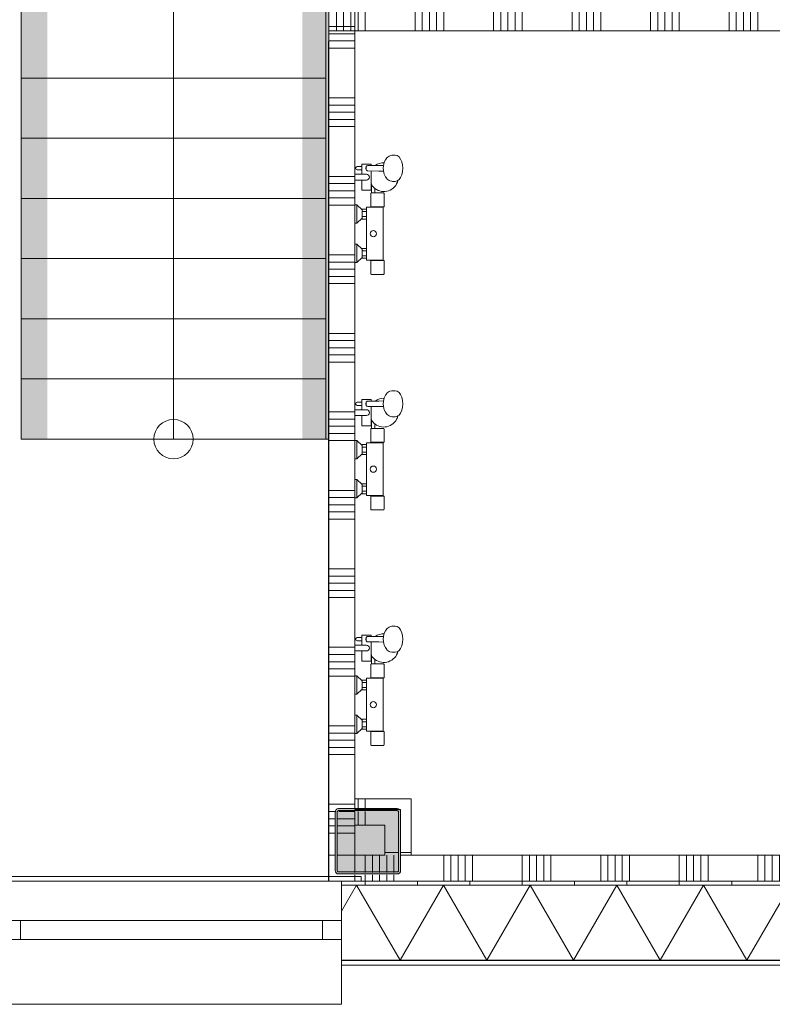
# Model space of a CAD drawing. Header units: millimetres. Extents: x -850 to 154668, y -24973 to 71030.
# Tile 18 of 212: x 44280 to 47155, y -470 to 3293. Entities that reach past the tile are written whole.
import ezdxf

# ---------------------------------------------------------------- set-up
doc = ezdxf.new("R2010")
doc.units = ezdxf.units.MM
doc.header["$MEASUREMENT"] = 0
doc.linetypes.add('B0702', pattern=[117.37, 78.119999, -39.250001])
for name, color, linetype in [('Info Wandafwerking aanduiding', 7, 'Continuous'), ('Info Wandafwerking aanduiding Doorsnede-arcering', 7, 'Continuous'), ('New_# trashcan Laagscheidingslijnen', 7, 'Continuous'), ('New_21 Buitenwanden', 7, 'Continuous'), ('New_21 Buitenwanden Doorsnede-arcering', 7, 'Continuous'), ('New_21 Buitenwanden Laagscheidingslijnen', 7, 'Continuous'), ('New_21 Buitenwanden Ramen', 7, 'Continuous'), ('New_22 NC Binnenwanden', 7, 'Continuous'), ('New_22 NC Binnenwanden Deuren', 7, 'Continuous'), ('New_22 NC Binnenwanden Doorsnede-arcering', 7, 'Continuous'), ('New_23 Vloeren', 7, 'Continuous'), ('New_24 Trappen', 7, 'Continuous'), ('New_74 Sanitair', 7, 'Continuous'), ('New_Z Ruimtefuncties Zone omranding', 7, 'Continuous'), ('S-COLS-____-OTLN.RVT S', 7, 'Continuous'), ('S-COLS-____-OTLN.RVT S 2D arcering', 7, 'Continuous')]:
    doc.layers.add(name, color=color, linetype=linetype)
doc.linetypes.add('Regenwater', pattern='A,0,[1,UO-721 _wandafwerkingen 1e verdieping_2022-06-211.Shx,S=11.404762,R=0,X=0,Y=0.005006],-1499.5,0', length=1499.5)

# ---------------------------------------------------------------- blocks, each defined once
blk = doc.blocks.new('Slab_4_2', base_point=(42240, 24215))
at = {"layer": 'New_23 Vloeren', "color": 1, "linetype": 'Continuous', "lineweight": 0, "flags": 128}
blk.add_lwpolyline([(73125, 1975.4), (61760, 1975.4), (61760, 0), (45460.8, 0), (45460.8, 6520), (44275, 6520), (44275, 22415), (42240, 22415), (42240, 24215), (45785, 24215), (45785, 24035), (45785.9, 24035), (45785.9, 22795.4), (45875.9, 22795.4), (45875.9, 22645), (45785.9, 22645), (45785.9, 21400), (49560, 21400), (49560, 23250, 0.378329), (48662.8, 24261.4), (47275.4, 24261.4), (47275.4, 26285)], format="xyb", dxfattribs=at)
blk = doc.blocks.new('*X77')
at = {"layer": 'New_22 NC Binnenwanden Doorsnede-arcering', "color": 254, "linetype": 'Continuous', "lineweight": 0, "true_color": 0xe9ebeb}
for p, q in [((45560.4, 3266.7), (45460.4, 3266.7)), ((45560.4, 3239.3), (45460.4, 3239.3)), ((45560.4, 3211.9), (45460.4, 3211.9)), ((45560.4, 3184.4), (45460.4, 3184.4)), ((45560.4, 2994.2), (45460.4, 2994.2)), ((45560.4, 2966.7), (45460.4, 2966.7)), ((45560.4, 2939.3), (45460.4, 2939.3)), ((45560.4, 2911.9), (45460.4, 2911.9)), ((45560.4, 2884.4), (45460.4, 2884.4)), ((45560.3, 2694.2), (45460.3, 2694.2)), ((45560.3, 2666.7), (45460.3, 2666.7)), ((45560.3, 2639.3), (45460.3, 2639.3)), ((45560.3, 2611.9), (45460.3, 2611.9)), ((45560.3, 2584.4), (45460.3, 2584.4)), ((45560.3, 2394.2), (45460.3, 2394.2)), ((45560.3, 2366.7), (45460.3, 2366.7)), ((45560.3, 2339.3), (45460.3, 2339.3)), ((45560.3, 2311.9), (45460.3, 2311.9)), ((45560.3, 2284.4), (45460.3, 2284.4)), ((45560.3, 2094.2), (45460.3, 2094.2)), ((45560.3, 2066.7), (45460.3, 2066.7)), ((45560.3, 2039.3), (45460.3, 2039.3)), ((45560.3, 2011.9), (45460.3, 2011.9)), ((45560.3, 1984.4), (45460.3, 1984.4)), ((45560.2, 1794.2), (45460.2, 1794.2)), ((45560.2, 1766.7), (45460.2, 1766.7)), ((45560.2, 1739.3), (45460.2, 1739.3)), ((45560.2, 1711.9), (45460.2, 1711.9)), ((45560.2, 1684.4), (45460.2, 1684.4)), ((45560.2, 1494.2), (45460.2, 1494.2)), ((45560.2, 1466.7), (45460.2, 1466.7)), ((45560.2, 1439.3), (45460.2, 1439.3)), ((45560.2, 1411.9), (45460.2, 1411.9)), ((45560.2, 1384.4), (45460.2, 1384.4)), ((45560.1, 1166.7), (45460.1, 1166.7)), ((45560.2, 1194.2), (45460.2, 1194.2)), ((45560.1, 1139.3), (45460.1, 1139.3)), ((45560.1, 1111.9), (45460.1, 1111.9)), ((45560.1, 1084.4), (45460.1, 1084.4)), ((45560.1, 894.2), (45460.1, 894.2)), ((45560.1, 866.7), (45460.1, 866.7)), ((45560.1, 839.3), (45460.1, 839.3)), ((45560.1, 811.9), (45460.1, 811.9)), ((45560.1, 784.4), (45460.1, 784.4)), ((45560.1, 594.2), (45460.1, 594.2)), ((45560.1, 566.7), (45460.1, 566.7)), ((45560.1, 539.3), (45460.1, 539.3)), ((45560.1, 511.9), (45460.1, 511.9)), ((45560.1, 484.4), (45460.1, 484.4)), ((45560, 294.2), (45460, 294.2)), ((45488.2, 266.7), (45460, 266.7)), ((45485, 239.3), (45460, 239.3)), ((45485, 211.9), (45460, 211.9)), ((45485, 184.4), (45460, 184.4))]:
    blk.add_line(p, q, dxfattribs=at)
blk = doc.blocks.new('*X78')
at = {"layer": 'New_22 NC Binnenwanden Doorsnede-arcering', "color": 254, "linetype": 'Continuous', "lineweight": 0, "true_color": 0xe9ebeb}
for p, q in [((45560, 266.7), (45500.4, 266.7)), ((45560, 239.3), (45493, 239.3)), ((45560, 211.9), (45493, 211.9)), ((45560, 184.4), (45493, 184.4))]:
    blk.add_line(p, q, dxfattribs=at)
blk = doc.blocks.new('Wall_14_2', base_point=(45460.8, 6521))
at = {"layer": 'New_22 NC Binnenwanden', "color": 8, "linetype": 'Continuous', "lineweight": 0, "true_color": 0x778488, "flags": 128}
for points in [[(45460.8, 6421), (45460, 0)], [(45560, 275), (45560.8, 6421)], [(45560, 33), (45560, 267)], [(45460, 0), (45560, 0)], [(45560, 0), (45560, 25)]]:
    blk.add_lwpolyline(points, dxfattribs=at)
at = {"layer": 'New_22 NC Binnenwanden', "color": 8, "lineweight": 0, "true_color": 0x778488}
for name in ['*X77', '*X78']:
    blk.add_blockref(name, (0, 0), dxfattribs=at)
blk = doc.blocks.new('*X80')
at = {"layer": 'New_22 NC Binnenwanden Doorsnede-arcering', "color": 254, "linetype": 'Continuous', "lineweight": 0, "true_color": 0xe9ebeb}
for p, q in [((45900, 100), (45900, 0)), ((45927.4, 100), (45927.4, 0)), ((45954.9, 100), (45954.9, 0)), ((45982.3, 100), (45982.3, 0)), ((46009.7, 100), (46009.7, 0)), ((46200, 100), (46200, 0)), ((46227.4, 100), (46227.4, 0)), ((46254.9, 100), (46254.9, 0)), ((46282.3, 100), (46282.3, 0)), ((46309.7, 100), (46309.7, 0)), ((46500, 100), (46500, 0)), ((46527.4, 100), (46527.4, 0)), ((46554.9, 100), (46554.9, 0)), ((46582.3, 100), (46582.3, 0)), ((46609.7, 100), (46609.7, 0)), ((46800, 100), (46800, 0)), ((46827.4, 100), (46827.4, 0)), ((46854.9, 100), (46854.9, 0)), ((46882.3, 100), (46882.3, 0)), ((46909.7, 100), (46909.7, 0)), ((47100, 100), (47100, 0)), ((47127.4, 100), (47127.4, 0)), ((47154.9, 100), (47154.9, 0)), ((47182.3, 100), (47182.3, 0)), ((47209.7, 100), (47209.7, 0)), ((47400, 100), (47400, 0)), ((47427.4, 100), (47427.4, 0)), ((47454.9, 100), (47454.9, 0)), ((47482.3, 100), (47482.3, 0)), ((47509.7, 100), (47509.7, 0)), ((47700, 100), (47700, 0)), ((47727.4, 100), (47727.4, 0)), ((47754.9, 100), (47754.9, 0)), ((47782.3, 100), (47782.3, 0)), ((47809.7, 100), (47809.7, 0)), ((48000, 100), (48000, 0)), ((48027.4, 100), (48027.4, 0)), ((48054.9, 100), (48054.9, 0)), ((48082.3, 100), (48082.3, 0)), ((48109.7, 100), (48109.7, 0)), ((48300, 100), (48300, 0)), ((48327.4, 100), (48327.4, 0)), ((48354.9, 100), (48354.9, 0)), ((48382.3, 100), (48382.3, 0)), ((48409.7, 100), (48409.7, 0)), ((48600, 100), (48600, 0)), ((48627.4, 100), (48627.4, 0)), ((48654.9, 100), (48654.9, 0)), ((48682.3, 100), (48682.3, 0)), ((48709.7, 100), (48709.7, 0)), ((48900, 100), (48900, 0)), ((48927.4, 100), (48927.4, 0)), ((48954.9, 100), (48954.9, 0)), ((48982.3, 100), (48982.3, 0)), ((49009.7, 100), (49009.7, 0)), ((49200, 100), (49200, 0)), ((49227.4, 100), (49227.4, 0)), ((49254.9, 100), (49254.9, 0)), ((49282.3, 100), (49282.3, 0)), ((49309.7, 100), (49309.7, 0)), ((49800, 100), (49800, 0)), ((49827.4, 100), (49827.4, 0)), ((49854.9, 100), (49854.9, 0)), ((49882.3, 100), (49882.3, 0)), ((49909.7, 100), (49909.7, 0)), ((50100, 100), (50100, 0)), ((50127.4, 100), (50127.4, 0)), ((50154.9, 100), (50154.9, 0)), ((50182.3, 100), (50182.3, 0)), ((50209.7, 100), (50209.7, 0)), ((50400, 100), (50400, 0)), ((50427.4, 100), (50427.4, 0)), ((50454.9, 100), (50454.9, 0)), ((50482.3, 100), (50482.3, 0)), ((50509.7, 100), (50509.7, 0)), ((45600, 25), (45600, 0)), ((45627.4, 25), (45627.4, 0)), ((45654.9, 25), (45654.9, 0)), ((45682.3, 25), (45682.3, 0)), ((45709.7, 25), (45709.7, 0)), ((49500, 25.4), (49500, 0)), ((49527.4, 25), (49527.4, 0)), ((49554.9, 25), (49554.9, 0)), ((49582.3, 25), (49582.3, 0)), ((49609.7, 25), (49609.7, 0))]:
    blk.add_line(p, q, dxfattribs=at)
blk = doc.blocks.new('*X81')
at = {"layer": 'New_22 NC Binnenwanden Doorsnede-arcering', "color": 254, "linetype": 'Continuous', "lineweight": 0, "true_color": 0xe9ebeb}
for p, q in [((49500, 100), (49500, 33.4)), ((49527.4, 100), (49527.4, 33)), ((49554.9, 100), (49554.9, 33)), ((49582.3, 100), (49582.3, 33)), ((49609.7, 100), (49609.7, 33))]:
    blk.add_line(p, q, dxfattribs=at)
blk = doc.blocks.new('*X82')
at = {"layer": 'New_22 NC Binnenwanden Doorsnede-arcering', "color": 254, "linetype": 'Continuous', "lineweight": 0, "true_color": 0xe9ebeb}
for p, q in [((45600, 100), (45600, 33)), ((45627.4, 100), (45627.4, 33)), ((45654.9, 100), (45654.9, 33)), ((45682.3, 100), (45682.3, 33)), ((45709.7, 100), (45709.7, 33))]:
    blk.add_line(p, q, dxfattribs=at)
blk = doc.blocks.new('Wall_15_2', base_point=(45460, 0))
at = {"layer": 'New_22 NC Binnenwanden', "color": 8, "linetype": 'Continuous', "lineweight": 0, "true_color": 0x778488, "flags": 128}
for points in [[(45485, 100), (45460, 100)], [(45460, 0), (45460, 100)], [(45675, 100), (45493, 100)], [(49445, 100), (45775, 100)], [(49675, 100), (49545, 100)], [(50610, 100), (49775, 100)], [(50610, 0), (50610, 100)], [(45460, 0), (50610, 0)]]:
    blk.add_lwpolyline(points, dxfattribs=at)
at = {"layer": 'New_22 NC Binnenwanden', "color": 8, "lineweight": 0, "true_color": 0x778488}
for name in ['*X80', '*X82', '*X81']:
    blk.add_blockref(name, (0, 0), dxfattribs=at)
blk = doc.blocks.new('Douche armatuur 22')
at = {"layer": 'New_74 Sanitair', "color": 1, "linetype": 'Continuous', "lineweight": 0}
for p, q in [((-40, 0), (-110, 0)), ((-110, 0), (-110, -7)), ((-40, -7), (-40, 0)), ((110, 0), (40, 0)), ((40, 0), (40, -7)), ((110, -7), (110, 0)), ((-110, -7), (-91, -27)), ((-110, -7), (-40, -7)), ((-91, -27), (-94, -27)), ((-94, -27), (-94, -44)), ((-91, -27), (-59, -27)), ((-84.5, -27), (-84.5, -44)), ((-65.5, -27), (-65.5, -44)), ((-59, -27), (-40, -7)), ((-56, -27), (-59, -27)), ((-56, -44), (-56, -27)), ((40, -7), (59, -27)), ((40, -7), (110, -7)), ((59, -27), (56, -27)), ((56, -27), (56, -44)), ((59, -27), (91, -27)), ((65.5, -27), (65.5, -44)), ((84.5, -27), (84.5, -44)), ((91, -27), (110, -7)), ((94, -27), (91, -27)), ((94, -44), (94, -27)), ((205, -26), (166, -26)), ((166, -26), (166, -62)), ((227, 0), (205, 0)), ((205, 0), (205, -26)), ((205, -26), (205, -44)), ((227, -26), (227, 0)), ((243.5, -26), (227, -26)), ((227, -44), (227, -26)), ((227, -44), (227, -26)), ((243.5, -9), (243.5, -26)), ((243.5, -26), (256.5, -26)), ((256.5, -26), (256.5, -9)), ((266, -26), (256.5, -26)), ((266, -62), (266, -26)), ((-156, -63.1), (-156, -108.9)), ((-103, -60.1), (-153, -60.1)), ((-103, -61), (-103, -60.1)), ((-101, -61), (-103, -61)), ((-103, -61), (-103, -107)), ((-94, -44), (-101, -44)), ((-101, -44), (-101, -61)), ((-101, -107), (-101, -61)), ((-94, -44), (-56, -44)), ((56, -44), (-56, -44)), ((56, -44), (94, -44)), ((101, -44), (94, -44)), ((101, -61), (101, -44)), ((103, -61), (101, -61)), ((101, -61), (101, -107.2)), ((153, -60.1), (103, -60.1)), ((103, -60.1), (103, -61)), ((103, -107), (103, -61)), ((156, -63.5), (156, -63.1)), ((187.3, -63.5), (156, -63.5)), ((156, -76.5), (156, -63.5)), ((166, -62), (190, -62)), ((190, -62), (239.8, -62)), ((239.5, -91.1), (240, -48.8)), ((240, -48.8), (240.2, -47.2)), ((240.2, -47.2), (240.9, -45.7)), ((240.9, -45.7), (242.1, -44.3)), ((242.1, -44.3), (243.5, -43.3)), ((243.5, -43.3), (245, -42.8)), ((247.4, -41.6), (245, -42.8)), ((245, -42.8), (245.2, -42.7)), ((245, -42.8), (245, -42.8)), ((245.2, -42.7), (247, -42.5)), ((247, -42.5), (253, -42.5)), ((250, -41.2), (247.4, -41.6)), ((252.6, -41.6), (250, -41.2)), ((255, -42.8), (252.6, -41.6)), ((253, -42.5), (254.8, -42.7)), ((254.8, -42.7), (255, -42.8)), ((255, -42.8), (255, -42.8)), ((255, -42.8), (256.5, -43.3)), ((256.5, -43.3), (257.9, -44.3)), ((257.9, -44.3), (259.1, -45.7)), ((259.1, -45.7), (259.8, -47.2)), ((259.8, -47.2), (260, -48.8)), ((260.5, -91.1), (260, -48.8)), ((260.3, -77.9), (260.2, -62)), ((260.2, -62), (266, -62)), ((-153, -111.9), (-103, -111.9)), ((-103, -111.9), (-103, -107)), ((-103, -107), (-101, -107)), ((-101, -107), (-101, -107.2)), ((-101, -107.2), (-101, -107.8)), ((-101, -107.8), (-101, -108)), ((-101, -108), (101, -108)), ((101, -107.2), (101, -107)), ((101, -107), (103, -107)), ((101, -107.8), (101, -107.2)), ((101, -108), (101, -107.8)), ((103, -107), (103, -111.9)), ((103, -111.9), (153, -111.9)), ((156, -108.9), (156, -76.5)), ((156, -76.5), (172.7, -76.5)), ((227.2, -112.2), (217.8, -116.4)), ((232.4, -110.8), (227.2, -112.2)), ((240.9, -108.8), (232.4, -110.8)), ((239, -109.3), (239.5, -91.1)), ((250, -108.1), (240.9, -108.8)), ((259.1, -108.8), (250, -108.1)), ((267.6, -110.8), (259.1, -108.8)), ((261, -109.3), (260.5, -91.1)), ((267.6, -110.8), (271, -111.7)), ((272.8, -112.2), (271, -111.7)), ((282.2, -116.4), (272.8, -112.2)), ((200.5, -140.4), (200, -143.6)), ((200, -143.6), (200, -154.2)), ((202.2, -133), (200.5, -140.4)), ((203.6, -130.3), (202.2, -133)), ((208.4, -123.6), (203.6, -130.3)), ((210.5, -121.8), (208.4, -123.6)), ((217.8, -116.4), (210.5, -121.8)), ((289.5, -121.8), (282.2, -116.4)), ((291.6, -123.6), (289.5, -121.8)), ((296.4, -130.3), (291.6, -123.6)), ((297.8, -133), (296.4, -130.3)), ((299.5, -140.4), (297.8, -133)), ((300, -143.6), (299.5, -140.4)), ((300, -154.2), (300, -143.6)), ((200, -154.2), (201.7, -161.6)), ((201.7, -161.6), (203.4, -164)), ((203.4, -164), (206.7, -168.5)), ((206.7, -168.5), (214.6, -174.5)), ((214.6, -174.5), (225, -179)), ((225, -179), (237.1, -181.9)), ((237.1, -181.9), (250, -182.9)), ((250, -182.9), (262.9, -181.9)), ((262.9, -181.9), (275, -179)), ((275, -179), (285.4, -174.5)), ((285.4, -174.5), (293.3, -168.5)), ((293.3, -168.5), (298.3, -161.6)), ((298.3, -161.6), (300, -154.2))]:
    blk.add_line(p, q, dxfattribs=at)
blk.add_circle((0, -70), 12, dxfattribs=at)
for centre, radius, start, end in [((250, -9), 6.5, 0, 180), ((-153, -63.1), 3, 90, 180), ((153, -63.1), 3, 0, 90), ((216, -110.5), 55, 121.3994, 141.8869), ((216, -110.5), 55, 118.2578, 121.3994), ((216, -44), 11, 180, 0), ((-153, -108.9), 3, 180, 270), ((153, -108.9), 3, 270, 0), ((216, -110.5), 55, 141.8869, 256.7735), ((216.2, -110.3), 54.8, 358.5584, 36.3009)]:
    blk.add_arc(centre, radius, start, end, dxfattribs=at)
blk = doc.blocks.new('Stair_10_2')
at = {"layer": 'New_24 Trappen', "color": 7, "linetype": 'Continuous', "lineweight": 0}
for p, q in [((44285, 1690), (44285, 6520)), ((45450, 6520), (45450, 1690)), ((44867.5, 1920), (44867.5, 6290)), ((44285, 3070), (44285, 3300)), ((45450, 3300), (45450, 3070)), ((44285, 2840), (44285, 3070)), ((44285, 3070), (45450, 3070)), ((45450, 3070), (44285, 3070)), ((45450, 3070), (45450, 2840)), ((44285, 2610), (44285, 2840)), ((44285, 2840), (45450, 2840)), ((45450, 2840), (44285, 2840)), ((45450, 2840), (45450, 2610)), ((44285, 2380), (44285, 2610)), ((44285, 2610), (45450, 2610)), ((45450, 2610), (44285, 2610)), ((45450, 2610), (45450, 2380)), ((44285, 2150), (44285, 2380)), ((44285, 2380), (45450, 2380)), ((45450, 2380), (44285, 2380)), ((45450, 2380), (45450, 2150)), ((44285, 1920), (44285, 2150)), ((44285, 2150), (45450, 2150)), ((45450, 2150), (44285, 2150)), ((45450, 2150), (45450, 1920)), ((44285, 1690), (44285, 1920)), ((44285, 1920), (45450, 1920)), ((45450, 1920), (44285, 1920)), ((44867.5, 1690), (44867.5, 1920)), ((45450, 1920), (45450, 1690)), ((45450, 1690), (44285, 1690)), ((45450, 1690), (44285, 1690))]:
    blk.add_line(p, q, dxfattribs=at)
for start, end in [(90, 270), (270, 90)]:
    blk.add_arc((44867.5, 1690), 75, start, end, dxfattribs=at)
blk = doc.blocks.new('*X793')
at = {"layer": 'New_22 NC Binnenwanden Doorsnede-arcering', "color": 254, "linetype": 'Continuous', "lineweight": 0, "true_color": 0xe9ebeb}
for p, q in [((45572.6, 275), (45572.6, 315)), ((45600, 275), (45600, 315))]:
    blk.add_line(p, q, dxfattribs=at)
blk = doc.blocks.new('*X794')
at = {"layer": 'New_22 NC Binnenwanden Doorsnede-arcering', "color": 254, "linetype": 'Continuous', "lineweight": 0, "true_color": 0xe9ebeb}
for p, q in [((45572.6, 215), (45572.6, 267)), ((45600, 215), (45600, 267))]:
    blk.add_line(p, q, dxfattribs=at)
blk = doc.blocks.new('Wall_144_2', base_point=(45460, 315))
at = {"layer": 'New_# trashcan Laagscheidingslijnen', "color": 8, "linetype": 'Continuous', "lineweight": 0, "true_color": 0x778488}
for p, q in [((45660, 315), (45560, 315)), ((45560, 215), (45660, 215))]:
    blk.add_line(p, q, dxfattribs=at)
at = {"layer": 'New_22 NC Binnenwanden', "color": 8, "linetype": 'Continuous', "lineweight": 0, "true_color": 0x778488, "flags": 128}
for points in [[(45775, 315), (45660, 315)], [(45775, 315), (45775, 215)], [(45660, 215), (45675, 215)]]:
    blk.add_lwpolyline(points, dxfattribs=at)
at = {"layer": 'New_22 NC Binnenwanden', "color": 8, "lineweight": 0, "true_color": 0x778488}
for name in ['*X793', '*X794']:
    blk.add_blockref(name, (0, 0), dxfattribs=at)
blk = doc.blocks.new('*X798')
at = {"layer": 'New_22 NC Binnenwanden Doorsnede-arcering', "color": 254, "linetype": 'Continuous', "lineweight": 0, "true_color": 0xe9ebeb}
blk.add_line((45675, 109.7), (45727, 109.7), dxfattribs=at)
blk = doc.blocks.new('*X799')
at = {"layer": 'New_22 NC Binnenwanden Doorsnede-arcering', "color": 254, "linetype": 'Continuous', "lineweight": 0, "true_color": 0xe9ebeb}
blk.add_line((45735, 109.7), (45775, 109.7), dxfattribs=at)
blk = doc.blocks.new('Wall_145_2', base_point=(45775, 315))
at = {"layer": 'New_# trashcan Laagscheidingslijnen', "color": 8, "linetype": 'Continuous', "lineweight": 0, "true_color": 0x778488}
for p, q in [((45675, 200), (45675, 100)), ((45775, 100), (45775, 200))]:
    blk.add_line(p, q, dxfattribs=at)
at = {"layer": 'New_22 NC Binnenwanden', "color": 8, "linetype": 'Continuous', "lineweight": 0, "true_color": 0x778488, "flags": 128}
for points in [[(45675, 215), (45675, 200)], [(45775, 200), (45775, 215)]]:
    blk.add_lwpolyline(points, dxfattribs=at)
at = {"layer": 'New_22 NC Binnenwanden', "color": 8, "lineweight": 0, "true_color": 0x778488}
for name in ['*X798', '*X799']:
    blk.add_blockref(name, (0, 0), dxfattribs=at)
blk = doc.blocks.new('*X1056')
at = {"layer": 'New_21 Buitenwanden Doorsnede-arcering', "linetype": 'Continuous', "lineweight": 0, "true_color": 0xe9ebeb}
for points in [[(45750, -302.1), (45600, -302.1), (45600, -302.2), (45750, -302.2)], [(46050, -302.1), (45900, -302.1), (45900, -302.2), (46050, -302.2)], [(46350, -302.1), (46200, -302.1), (46200, -302.2), (46350, -302.2)], [(46650, -302.1), (46500, -302.1), (46500, -302.2), (46650, -302.2)], [(46950, -302.1), (46800, -302.1), (46800, -302.2), (46950, -302.2)], [(47250, -302.1), (47100, -302.1), (47100, -302.2), (47250, -302.2)], [(47550, -302.1), (47400, -302.1), (47400, -302.2), (47550, -302.2)], [(47850, -302.1), (47700, -302.1), (47700, -302.2), (47850, -302.2)], [(48150, -302.1), (48000, -302.1), (48000, -302.2), (48150, -302.2)], [(48450, -302.1), (48300, -302.1), (48300, -302.2), (48450, -302.2)], [(48750, -302.1), (48600, -302.1), (48600, -302.2), (48750, -302.2)], [(49050, -302.1), (48900, -302.1), (48900, -302.2), (49050, -302.2)], [(49350, -302.1), (49200, -302.1), (49200, -302.2), (49350, -302.2)], [(49650, -302.1), (49500, -302.1), (49500, -302.2), (49650, -302.2)], [(49950, -302.1), (49800, -302.1), (49800, -302.2), (49950, -302.2)], [(50250, -302.1), (50100, -302.1), (50100, -302.2), (50250, -302.2)], [(50550, -302.1), (50400, -302.1), (50400, -302.2), (50550, -302.2)], [(50850, -302.1), (50700, -302.1), (50700, -302.2), (50850, -302.2)], [(51150, -302.1), (51000, -302.1), (51000, -302.2), (51150, -302.2)]]:
    blk.add_hatch(color=254, dxfattribs=at).paths.add_polyline_path(points)
blk = doc.blocks.new('*X1062')
at = {"layer": 'New_21 Buitenwanden Doorsnede-arcering', "linetype": 'Continuous', "lineweight": 0, "true_color": 0xe9ebeb}
for points in [[(45750, -15), (45600, -15), (45600, -15.1), (45750, -15.1)], [(46050, -15), (45900, -15), (45900, -15.1), (46050, -15.1)], [(46350, -15), (46200, -15), (46200, -15.1), (46350, -15.1)], [(46650, -15), (46500, -15), (46500, -15.1), (46650, -15.1)], [(46950, -15), (46800, -15), (46800, -15.1), (46950, -15.1)], [(47250, -15), (47100, -15), (47100, -15.1), (47250, -15.1)], [(47550, -15), (47400, -15), (47400, -15.1), (47550, -15.1)], [(47850, -15), (47700, -15), (47700, -15.1), (47850, -15.1)], [(48150, -15), (48000, -15), (48000, -15.1), (48150, -15.1)], [(48450, -15), (48300, -15), (48300, -15.1), (48450, -15.1)], [(48750, -15), (48600, -15), (48600, -15.1), (48750, -15.1)], [(49050, -15), (48900, -15), (48900, -15.1), (49050, -15.1)], [(49350, -15), (49200, -15), (49200, -15.1), (49350, -15.1)], [(49650, -15), (49500, -15), (49500, -15.1), (49650, -15.1)], [(49950, -15), (49800, -15), (49800, -15.1), (49950, -15.1)], [(50250, -15), (50100, -15), (50100, -15.1), (50250, -15.1)], [(50550, -15), (50400, -15), (50400, -15.1), (50550, -15.1)], [(50850, -15), (50700, -15), (50700, -15.1), (50850, -15.1)], [(51150, -15), (51000, -15), (51000, -15.1), (51150, -15.1)]]:
    blk.add_hatch(color=254, dxfattribs=at).paths.add_polyline_path(points)
blk = doc.blocks.new('*X1068')
at = {"layer": 'New_21 Buitenwanden Doorsnede-arcering', "color": 254, "linetype": 'Continuous', "lineweight": 0, "true_color": 0xe9ebeb}
for p, q in [((45510, -114.5), (45567.4, -15.1)), ((45733.1, -302.1), (45567.4, -15.1)), ((45733.1, -302.1), (45898.8, -15.1)), ((46064.5, -302.1), (45898.8, -15.1)), ((46064.5, -302.1), (46230.2, -15.1)), ((46395.9, -302.1), (46230.2, -15.1)), ((46395.9, -302.1), (46561.6, -15.1)), ((46727.3, -302.1), (46561.6, -15.1)), ((46727.3, -302.1), (46893, -15.1)), ((47058.7, -302.1), (46893, -15.1)), ((47058.7, -302.1), (47224.4, -15.1)), ((47390.1, -302.1), (47224.4, -15.1)), ((47390.1, -302.1), (47555.8, -15.1)), ((47721.5, -302.1), (47555.8, -15.1)), ((47721.5, -302.1), (47887.2, -15.1)), ((48052.9, -302.1), (47887.2, -15.1)), ((48052.9, -302.1), (48218.6, -15.1)), ((48384.3, -302.1), (48218.6, -15.1)), ((48384.3, -302.1), (48550, -15.1)), ((48715.7, -302.1), (48550, -15.1)), ((48715.7, -302.1), (48881.4, -15.1)), ((49047.1, -302.1), (48881.4, -15.1)), ((49047.1, -302.1), (49212.8, -15.1)), ((49378.5, -302.1), (49212.8, -15.1)), ((49378.5, -302.1), (49544.2, -15.1)), ((49709.9, -302.1), (49544.2, -15.1)), ((49709.9, -302.1), (49875.6, -15.1)), ((50041.3, -302.1), (49875.6, -15.1)), ((50041.3, -302.1), (50207, -15.1)), ((50372.7, -302.1), (50207, -15.1)), ((50372.7, -302.1), (50538.4, -15.1)), ((50704.1, -302.1), (50538.4, -15.1)), ((50704.1, -302.1), (50869.8, -15.1)), ((51035.5, -302.1), (50869.8, -15.1)), ((51035.5, -302.1), (51201.2, -15.1)), ((51235, -73.7), (51201.2, -15.1))]:
    blk.add_line(p, q, dxfattribs=at)
blk = doc.blocks.new('R1 22_7')
at = {"layer": 'New_21 Buitenwanden Ramen', "color": 1, "linetype": 'Continuous', "lineweight": 0}
for p, q in [((-725, 150.2), (-725, 168.2)), ((-725, 168.2), (680, 168.2)), ((680, 168.2), (680, 150.2)), ((-650, 150.2), (-680, 150.2)), ((-650, 150.2), (-680, 150.2)), ((-650, 135.2), (-650, 150.2)), ((-650, 135.2), (-650, 150.2)), ((-650, 0), (-650, 135.1)), ((-650, 0), (-650, 135.1)), ((650, 135.2), (650, 150.2)), ((650, 135.2), (650, 150.2)), ((650, 150.2), (680, 150.2)), ((650, 150.2), (680, 150.2)), ((650, 0), (650, 135.1)), ((650, 0), (650, 135.1)), ((-650, 0), (-577, 0)), ((-650, -72), (-650, 0)), ((-650, -72), (-650, 0)), ((-577, 0), (-577, -72)), ((-577, 0), (577, 0)), ((577, -72), (577, 0)), ((577, 0), (650, 0)), ((650, -72), (650, 0)), ((650, -72), (650, 0)), ((-577, -72), (-650, -72)), ((-650, -152), (-650, -72)), ((577, -72), (-577, -72)), ((650, -72), (577, -72)), ((650, -152), (650, -72)), ((-650, -170), (-650, -320)), ((650, -320), (650, -170)), ((-650, -320), (650, -320))]:
    blk.add_line(p, q, dxfattribs=at)
at = {"layer": 'New_21 Buitenwanden Ramen', "color": 9, "linetype": 'Continuous', "lineweight": 0}
for p, q in [((-650, 150.2), (650, 150.2)), ((-650, 135.1), (-650, 135.2)), ((-650, 135.1), (-650, 135.2)), ((650, 135.1), (650, 135.2)), ((650, 135.1), (650, 135.2)), ((-650, -170), (-650, -152)), ((650, -170), (650, -152))]:
    blk.add_line(p, q, dxfattribs=at)
blk = doc.blocks.new('Wall_156_2', base_point=(30010, 0))
at = {"layer": 'New_21 Buitenwanden Doorsnede-arcering', "linetype": 'Continuous', "lineweight": 0, "true_color": 0xe9ebeb}
h = blk.add_hatch(dxfattribs=at)
h.set_pattern_fill('930_Lijnen_vert_200_0002', color=254, style=0, pattern_type=2)
h.set_pattern_definition([(90, (0, 0), (-200, 0), [])])
h.paths.add_polyline_path([(51235, 0), (45510, 0), (45510, -15), (51235, -15)])
at = {"layer": 'New_21 Buitenwanden', "color": 8, "linetype": 'Continuous', "lineweight": 0, "true_color": 0x778488}
for p, q in [((45510, 0), (45540, 0)), ((45510, -15), (45510, 0)), ((45510, -15.1), (45510, -15)), ((45510, -150.2), (45510, -15.1)), ((45510, -222.2), (45510, -150.2)), ((45510, -302.2), (45510, -222.2)), ((45510, -320.2), (45510, -302.2))]:
    blk.add_line(p, q, dxfattribs=at)
at = {"layer": 'New_21 Buitenwanden', "color": 8, "linetype": 'Continuous', "lineweight": 0, "true_color": 0x778488, "flags": 128}
for points in [[(51235, 0), (45510, 0)], [(45510, -320.2), (51235, -320.2)]]:
    blk.add_lwpolyline(points, dxfattribs=at)
at = {"layer": 'New_21 Buitenwanden Laagscheidingslijnen', "color": 8, "linetype": 'Continuous', "lineweight": 0, "true_color": 0x778488}
for p, q in [((51235, -15), (45510, -15)), ((51235, -15.1), (45510, -15.1)), ((45510, -302.1), (51235, -302.1)), ((45510, -302.2), (51235, -302.2))]:
    blk.add_line(p, q, dxfattribs=at)
at = {"layer": 'New_21 Buitenwanden', "color": 8, "lineweight": 0, "true_color": 0x778488}
for name in ['*X1068', '*X1062', '*X1056']:
    blk.add_blockref(name, (0, 0), dxfattribs=at)
at = {"layer": 'New_21 Buitenwanden Ramen', "color": 1, "linetype": 'Continuous', "lineweight": 0, "xscale": -1, "zscale": 1000}
blk.add_blockref('R1 22_7', (44860, -150.2), dxfattribs=at)
blk = doc.blocks.new('Wall_379_2', base_point=(44285, 1690))
at = {"layer": 'Info Wandafwerking aanduiding Doorsnede-arcering', "linetype": 'Continuous', "lineweight": 0, "true_color": 0xd21034}
blk.add_hatch(color=242, dxfattribs=at).paths.add_polyline_path([(44385, 1690), (44385, 6520), (44285, 6520), (44285, 1690)])
at = {"layer": 'Info Wandafwerking aanduiding', "color": 9, "linetype": 'Continuous', "lineweight": 0, "flags": 128}
blk.add_lwpolyline([(44385, 1690), (44285, 1690)], dxfattribs=at)
blk = doc.blocks.new('Wall_380_2', base_point=(45460.8, 6521))
at = {"layer": 'Info Wandafwerking aanduiding Doorsnede-arcering', "linetype": 'Continuous', "lineweight": 0, "true_color": 0xd21034}
blk.add_hatch(color=242, dxfattribs=at).paths.add_polyline_path([(45360.8, 6521), (45360.2, 1690), (45460.2, 1690), (45460.8, 6521)])
at = {"layer": 'Info Wandafwerking aanduiding', "color": 9, "linetype": 'Continuous', "lineweight": 0, "flags": 128}
blk.add_lwpolyline([(45360.2, 1690), (45460.2, 1690)], dxfattribs=at)
blk = doc.blocks.new('Column 240[80]_2', base_point=(0.5, 3))
at = {"layer": 'S-COLS-____-OTLN.RVT S 2D arcering', "linetype": 'Continuous', "lineweight": 0, "true_color": 0x778488}
h = blk.add_hatch(color=8, dxfattribs=at)
h.paths.add_polyline_path([(45485.5, 41), (45486.5, 36), (45489.3, 31.8), (45493.5, 28.9), (45498.5, 28), (45722.5, 28), (45727.5, 28.9), (45731.7, 31.8), (45734.5, 36), (45735.5, 41), (45735.5, 265), (45734.5, 269.9), (45731.7, 274.1), (45727.5, 277), (45722.5, 278), (45498.5, 278), (45493.5, 277), (45489.3, 274.1), (45486.5, 269.9), (45485.5, 265)])
h.paths.add_polyline_path([(45722.5, 36), (45498.5, 36), (45496.6, 36.3), (45495, 37.4), (45493.9, 39), (45493.5, 41), (45493.5, 265), (45493.9, 266.9), (45495, 268.5), (45496.6, 269.6), (45498.5, 270), (45722.5, 270), (45724.4, 269.6), (45726.1, 268.5), (45727.1, 266.9), (45727.5, 265), (45727.5, 41), (45727.1, 39), (45726.1, 37.4), (45724.4, 36.3)], flags=0)
blk.add_hatch(color=8, dxfattribs=at).paths.add_polyline_path([(45722.5, 270), (45498.5, 270), (45496.6, 269.6), (45495, 268.5), (45493.9, 266.9), (45493.5, 265), (45493.5, 41), (45493.9, 39), (45495, 37.4), (45496.6, 36.3), (45498.5, 36), (45722.5, 36), (45724.4, 36.3), (45726.1, 37.4), (45727.1, 39), (45727.5, 41), (45727.5, 265), (45727.1, 266.9), (45726.1, 268.5), (45724.4, 269.6)])
at = {"layer": 'S-COLS-____-OTLN.RVT S', "color": 1, "linetype": 'Continuous', "lineweight": 0}
for p, q in [((45486.5, 269.9), (45485.5, 265)), ((45485.5, 265), (45485.5, 41)), ((45489.3, 274.1), (45486.5, 269.9)), ((45493.5, 277), (45489.3, 274.1)), ((45498.5, 278), (45493.5, 277)), ((45493.5, 265), (45493.9, 266.9)), ((45493.5, 41), (45493.5, 265)), ((45493.9, 266.9), (45495, 268.5)), ((45495, 268.5), (45496.6, 269.6)), ((45496.6, 269.6), (45498.5, 270)), ((45722.5, 278), (45498.5, 278)), ((45498.5, 270), (45722.5, 270)), ((45727.5, 277), (45722.5, 278)), ((45722.5, 270), (45724.4, 269.6)), ((45724.4, 269.6), (45726.1, 268.5)), ((45726.1, 268.5), (45727.1, 266.9)), ((45727.1, 266.9), (45727.5, 265)), ((45731.7, 274.1), (45727.5, 277)), ((45727.5, 265), (45727.5, 41)), ((45734.5, 269.9), (45731.7, 274.1)), ((45735.5, 265), (45734.5, 269.9)), ((45735.5, 41), (45735.5, 265)), ((45485.5, 41), (45486.5, 36)), ((45493.9, 39), (45493.5, 41)), ((45495, 37.4), (45493.9, 39)), ((45727.1, 39), (45726.1, 37.4)), ((45727.5, 41), (45727.1, 39)), ((45734.5, 36), (45735.5, 41)), ((45486.5, 36), (45489.3, 31.8)), ((45489.3, 31.8), (45493.5, 28.9)), ((45493.5, 28.9), (45498.5, 28)), ((45496.6, 36.3), (45495, 37.4)), ((45498.5, 36), (45496.6, 36.3)), ((45722.5, 36), (45498.5, 36)), ((45498.5, 28), (45722.5, 28)), ((45724.4, 36.3), (45722.5, 36)), ((45722.5, 28), (45727.5, 28.9)), ((45726.1, 37.4), (45724.4, 36.3)), ((45727.5, 28.9), (45731.7, 31.8)), ((45731.7, 31.8), (45734.5, 36))]:
    blk.add_line(p, q, dxfattribs=at)
blk = doc.blocks.new('*X2521')
at = {"layer": 'New_22 NC Binnenwanden Doorsnede-arcering', "color": 254, "linetype": 'Continuous', "lineweight": 0, "true_color": 0xe9ebeb}
for p, q in [((45490.3, 3250), (45490.3, 3350)), ((45517.7, 3250), (45517.7, 3350)), ((45545.1, 3250), (45545.1, 3350)), ((45572.6, 3250), (45572.6, 3350)), ((45600, 3250), (45600, 3350)), ((45790.3, 3250), (45790.3, 3350)), ((45817.7, 3250), (45817.7, 3350)), ((45845.1, 3250), (45845.1, 3350)), ((45872.6, 3250), (45872.6, 3350)), ((45900, 3250), (45900, 3350)), ((46090.3, 3250), (46090.3, 3350)), ((46117.7, 3250), (46117.7, 3350)), ((46145.1, 3250), (46145.1, 3350)), ((46172.6, 3250), (46172.6, 3350)), ((46200, 3250), (46200, 3350)), ((46390.3, 3250), (46390.3, 3350)), ((46417.7, 3250), (46417.7, 3350)), ((46445.1, 3250), (46445.1, 3350)), ((46472.6, 3250), (46472.6, 3350)), ((46500, 3250), (46500, 3350)), ((46690.3, 3250), (46690.3, 3350)), ((46717.7, 3250), (46717.7, 3350)), ((46745.1, 3250), (46745.1, 3350)), ((46772.6, 3250), (46772.6, 3350)), ((46800, 3250), (46800, 3350)), ((46990.3, 3250), (46990.3, 3350)), ((47017.7, 3250), (47017.7, 3350)), ((47045.1, 3250), (47045.1, 3350)), ((47072.6, 3250), (47072.6, 3350)), ((47100, 3250), (47100, 3350)), ((47290.3, 3250), (47290.3, 3350)), ((47317.7, 3250), (47317.7, 3350)), ((47345.1, 3250), (47345.1, 3350)), ((47372.6, 3250), (47372.6, 3350)), ((47400, 3250), (47400, 3350)), ((47590.3, 3250), (47590.3, 3350)), ((47617.7, 3250), (47617.7, 3350)), ((47645.1, 3250), (47645.1, 3350)), ((47672.6, 3250), (47672.6, 3350)), ((47700, 3250), (47700, 3350))]:
    blk.add_line(p, q, dxfattribs=at)
blk = doc.blocks.new('*X2522')
at = {"layer": 'New_22 NC Binnenwanden Doorsnede-arcering', "color": 254, "linetype": 'Continuous', "lineweight": 0, "true_color": 0xe9ebeb}
for p, q in [((48790.3, 3250), (48790.3, 3350)), ((48817.7, 3250), (48817.7, 3350)), ((48845.1, 3250), (48845.1, 3350)), ((48872.6, 3250), (48872.6, 3350)), ((48900, 3250), (48900, 3350)), ((49090.3, 3250), (49090.3, 3350)), ((49117.7, 3250), (49117.7, 3350)), ((49145.1, 3250), (49145.1, 3350)), ((49172.6, 3250), (49172.6, 3350)), ((49200, 3250), (49200, 3350)), ((49390.3, 3250), (49390.3, 3350)), ((49417.7, 3250), (49417.7, 3350)), ((49445.1, 3250), (49445.1, 3350)), ((49472.6, 3250), (49472.6, 3350)), ((49500, 3250), (49500, 3350)), ((49690.3, 3250), (49690.3, 3350)), ((49717.7, 3250), (49717.7, 3350)), ((49745.1, 3250), (49745.1, 3350)), ((49772.6, 3250), (49772.6, 3350)), ((49800, 3250), (49800, 3350)), ((49990.3, 3250), (49990.3, 3350)), ((50017.7, 3250), (50017.7, 3350)), ((50045.1, 3250), (50045.1, 3350)), ((50072.6, 3250), (50072.6, 3350)), ((50100, 3250), (50100, 3350)), ((50290.3, 3250), (50290.3, 3350)), ((50317.7, 3250), (50317.7, 3350)), ((50345.1, 3250), (50345.1, 3350)), ((50372.6, 3250), (50372.6, 3350)), ((50400, 3250), (50400, 3350)), ((50590.3, 3250), (50590.3, 3350))]:
    blk.add_line(p, q, dxfattribs=at)
blk = doc.blocks.new('D rechthoekige opening 22_4')
at = {"layer": 'New_22 NC Binnenwanden Deuren', "color": 9, "linetype": 'B0702', "lineweight": 0}
for p, q in [((-450, 114), (450, 114)), ((-450, 14), (450, 14))]:
    blk.add_line(p, q, dxfattribs=at)
at = {"layer": 'New_22 NC Binnenwanden Deuren', "color": 7, "linetype": 'Continuous', "lineweight": 0}
for p, q in [((-450, 14), (-450, 114)), ((450, 14), (450, 114))]:
    blk.add_line(p, q, dxfattribs=at)
blk = doc.blocks.new('Wall_496_2', base_point=(50610, 3350))
at = {"layer": 'New_22 NC Binnenwanden', "color": 8, "linetype": 'Continuous', "lineweight": 0, "true_color": 0x778488}
for p, q in [((47709.9, 3350), (47709.9, 3250)), ((48609.9, 3350), (48609.9, 3250))]:
    blk.add_line(p, q, dxfattribs=at)
at = {"layer": 'New_22 NC Binnenwanden', "color": 8, "linetype": 'Continuous', "lineweight": 0, "true_color": 0x778488, "flags": 128}
for points in [[(47709.9, 3350), (45460.8, 3350)], [(45460.8, 3350), (45460.8, 3250)], [(50610, 3350), (48609.9, 3350)], [(50610, 3350), (50610, 3250)], [(45460.8, 3250), (47709.9, 3250)], [(48609.9, 3250), (50610, 3250)]]:
    blk.add_lwpolyline(points, dxfattribs=at)
at = {"layer": 'New_22 NC Binnenwanden', "color": 8, "lineweight": 0, "true_color": 0x778488}
for name in ['*X2521', '*X2522']:
    blk.add_blockref(name, (0, 0), dxfattribs=at)
at = {"layer": 'New_22 NC Binnenwanden Deuren', "color": 1, "linetype": 'Continuous', "lineweight": 0, "xscale": -1, "zscale": 1000, "rotation": 180}
blk.add_blockref('D rechthoekige opening 22_4', (48159.9, 3364), dxfattribs=at)

msp = doc.modelspace()

# ---------------------------------------------------------------- linework, layer by layer
at = {"layer": 'New_Z Ruimtefuncties Zone omranding', "color": 122, "linetype": 'Continuous', "lineweight": 0, "true_color": 0x03c7b0, "flags": 128}
msp.add_lwpolyline([(45560.8, 275), (45735, 275), (45735, 100), (49485, 100), (49485, 275), (49735, 275), (49735, 100), (50610, 100), (50610, 3250), (45560.8, 3250)], close=True, dxfattribs=at)

# ---------------------------------------------------------------- block references
at = {"layer": 'Info Wandafwerking aanduiding', "color": 1, "lineweight": 0}
for name, p in [('Wall_379_2', (44285, 1690)), ('Wall_380_2', (45460.8, 6521))]:
    msp.add_blockref(name, p, dxfattribs=at)
at = {"layer": 'New_21 Buitenwanden', "color": 8, "lineweight": 0, "true_color": 0x778488}
msp.add_blockref('Wall_156_2', (30010, 0), dxfattribs=at)
at = {"layer": 'New_22 NC Binnenwanden', "color": 8, "lineweight": 0, "true_color": 0x778488}
for name, p in [('Wall_14_2', (45460.8, 6521)), ('Wall_496_2', (50610, 3350)), ('Wall_144_2', (45460, 315)), ('Wall_145_2', (45775, 315)), ('Wall_15_2', (45460, 0))]:
    msp.add_blockref(name, p, dxfattribs=at)
at = {"layer": 'New_23 Vloeren', "color": 1, "linetype": 'Continuous', "lineweight": 0}
msp.add_blockref('Slab_4_2', (42240, 24215), dxfattribs=at)
at = {"layer": 'New_24 Trappen', "color": 7, "linetype": 'Regenwater', "lineweight": 0}
msp.add_blockref('Stair_10_2', (0, 0), dxfattribs=at)
at = {"layer": 'New_74 Sanitair', "color": 1, "linetype": 'Continuous', "lineweight": 0, "zscale": 1000, "rotation": 90}
for p in [(45560.8, 2475.2), (45560.8, 1575.2), (45560.8, 675.2)]:
    msp.add_blockref('Douche armatuur 22', p, dxfattribs=at)
at = {"layer": 'S-COLS-____-OTLN.RVT S', "color": 1, "linetype": 'Continuous', "lineweight": 0}
msp.add_blockref('Column 240[80]_2', (0.5, 3), dxfattribs=at)

doc.saveas('drawing.dxf')
